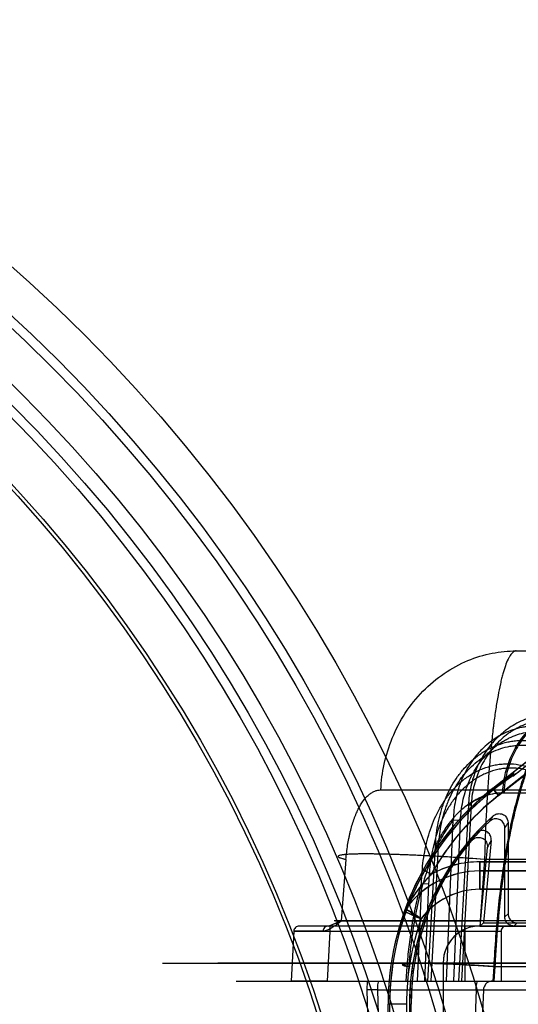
# Model space of a CAD drawing. Header units: millimetres. Extents: x 0 to 297, y 0 to 210.
# Tile 248 of 256: x 57.862 to 58.053, y 159.988 to 160.363. Entities that reach past the tile are written whole.
import ezdxf

# ---------------------------------------------------------------- set-up
doc = ezdxf.new("R2010")
doc.units = ezdxf.units.MM
doc.header["$LTSCALE"] = 16.335
doc.layers.get('0').update_dxf_attribs({"linetype": 'CONTINUOUS'})
for name, color, linetype in [('AXES_REF', 7, 'CONTINUOUS'), ('INTFCLR_1', 7, 'CONTINUOUS'), ('INTFCLR_144815', 7, 'CONTINUOUS'), ('INTFCLR_72935', 7, 'CONTINUOUS')]:
    doc.layers.add(name, color=color, linetype=linetype)

msp = doc.modelspace()

# ---------------------------------------------------------------- linework, layer by layer
at = {"color": 7, "linetype": 'Continuous'}
for centre, radius in [((57.4637306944, 154.7114647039), 6.787079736), ((57.4637306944, 154.7114647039), 6.7865), ((57.4637306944, 154.7114647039), 6.743039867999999), ((57.4637306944, 159.8200647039), 0.5985), ((57.4637306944, 159.8200647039), 0.5845), ((57.4637306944, 159.8200647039), 0.5656), ((57.4637306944, 159.8200647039), 0.56), ((57.4637306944, 159.8200647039), 0.5565), ((57.4637306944, 159.8200647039), 0.539), ((57.4637306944, 159.8200647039), 0.5376)]:
    msp.add_circle(centre, radius, dxfattribs=at)
at = {"color": 9, "linetype": 'Continuous'}
msp.add_circle((57.4637306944, 159.8200647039), 0.581, dxfattribs=at)
at = {"color": 7, "linetype": 'Continuous'}
msp.add_arc((57.4637306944, 154.7114647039), 6.72, 278.2771290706, 261.7228709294, dxfattribs=at)
at = {"layer": 'AXES_REF', "color": 9, "linetype": 'Continuous'}
msp.add_circle((57.4637306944, 154.7114647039), 6.191158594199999, dxfattribs=at)
at = {"layer": 'INTFCLR_1', "color": 9, "linetype": 'Continuous'}
for p, q in [((58.1219287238, 160.1324139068), (58.0428637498, 160.0699941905)), ((58.0450325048, 160.0672471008), (58.1167079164, 160.1238329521)), ((58.0428637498, 160.0699941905), (58.0450325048, 160.0672471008)), ((58.03792640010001, 160.0314647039), (58.03792640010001, 160.0419647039)), ((58.03792640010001, 160.0419647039), (58.1025315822, 160.0419647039)), ((58.0163310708, 160.0389166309), (58.0193842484, 160.0372054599)), ((58.1105404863, 160.0384647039), (58.03792640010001, 160.0384647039)), ((58.03792640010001, 160.0314647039), (58.1105404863, 160.0314647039))]:
    msp.add_line(p, q, dxfattribs=at)
at = {"layer": 'INTFCLR_1', "color": 6, "linetype": 'Continuous'}
for p, q in [((58.04223089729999, 160.050071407), (58.0392821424, 160.0186989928)), ((58.0407454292, 160.0474569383), (58.03792640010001, 160.0174647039)), ((58.0392821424, 160.0186989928), (58.03792640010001, 160.0174647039)), ((58.03792640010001, 160.0174647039), (58.1010224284, 160.0174647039)), ((58.0392821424, 160.0186989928), (58.1010224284, 160.0186989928)), ((58.0239264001, 160.0034647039), (58.0239264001, 159.9789647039))]:
    msp.add_line(p, q, dxfattribs=at)
for centre, radius, start, end in [((58.10792640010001, 159.9875815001), 0.1043875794, 122.0329894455, 179.9999999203), ((58.1079264, 159.9875815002), 0.1014999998, 128.2901631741, 150.7312980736), ((58.10792640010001, 159.9875815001), 0.0968624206, 137.8164171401, 179.9999999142), ((58.10792640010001, 159.9875815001), 0.09625, 139.6328292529, 180.0000000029), ((58.03792640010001, 160.0034647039), 0.014, 90.0000001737, 180.0000001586)]:
    msp.add_arc(centre, radius, start, end, dxfattribs=at)
at = {"layer": 'INTFCLR_1', "color": 9, "linetype": 'Continuous'}
for centre, radius, start, end in [((58.10792640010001, 159.9875815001), 0.105, 128.2901631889, 179.9999999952), ((58.1584776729, 159.980305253), 0.1421051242, 149.4080691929, 150.6666944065), ((58.1623649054, 159.9800853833), 0.1390331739, 149.7763642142, 151.0155784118), ((58.03792640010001, 160.0034647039), 0.0385, 89.9999999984, 118.7908895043), ((58.03792640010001, 160.0034647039), 0.035, 89.99999998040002, 144.0578067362), ((58.03792640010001, 160.0034647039), 0.028, 90.00000009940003, 143.0620214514), ((58.0124236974, 160.0219542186), 0.0035, 144.0578066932, 160.2055077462), ((59.3791521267, 163.1006277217), 3.3686633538, 246.0025546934, 246.1219482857), ((57.8193305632, 159.712505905), 0.3650104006, 57.4821425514, 58.58426542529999), ((58.10792640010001, 159.9875815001), 0.098, 160.5020242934, 180.0000000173)]:
    msp.add_arc(centre, radius, start, end, dxfattribs=at)
at = {"layer": 'INTFCLR_1', "color": 6, "linetype": 'Continuous'}
msp.add_ellipse((58.0863498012, 160.0149118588), major_axis=(-0.0434860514, 0.0550823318), ratio=0.8682237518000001, start_param=-0.1878270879, end_param=-5e-10, dxfattribs=at)
for points, knots in [([(58.0345926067, 160.0499210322), (58.035015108, 160.0504180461), (58.0360863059, 160.0512017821), (58.03796487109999, 160.0514171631), (58.03951747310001, 160.0507219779), (58.0406060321, 160.0493558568), (58.0408094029, 160.0481375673), (58.0407454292, 160.0474569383)], [0, 0, 0, 0, 0.2201813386, 0.4269995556, 0.6087637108, 0.7692531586, 1, 1, 1, 1]), ([(58.0422308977, 160.0500714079), (58.0422879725, 160.0506786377), (58.0421178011, 160.0519000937), (58.04102801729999, 160.0533330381), (58.03939808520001, 160.054012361), (58.03759575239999, 160.0537985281), (58.0365688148, 160.0530857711), (58.0361516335, 160.0526254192)], [0, 0, 0, 0, 0.2089340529, 0.4026154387, 0.5905328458, 0.7871764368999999, 1, 1, 1, 1])]:
    msp.add_open_spline(points, degree=3, knots=knots, dxfattribs=at)
at = {"layer": 'INTFCLR_1', "color": 9, "linetype": 'Continuous'}
msp.add_open_spline([(58.0193842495, 160.037205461), (58.0188886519, 160.0366903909), (58.0179046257, 160.0356366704), (58.0164662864, 160.0339962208), (58.0150597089, 160.0322799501), (58.01370120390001, 160.0304973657), (58.0124127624, 160.0286699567), (58.0110176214, 160.0265217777), (58.0101045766, 160.0249556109), (58.0095900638, 160.0240086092)], degree=3, knots=[0, 0, 0, 0, 0.130097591, 0.2623648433, 0.3970285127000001, 0.5339012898, 0.6702025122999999, 0.8038978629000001, 1, 1, 1, 1], dxfattribs=at)
at = {"layer": 'INTFCLR_144815', "color": 9, "linetype": 'Continuous'}
for p, q in [((58.0517994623, 160.1224647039), (58.27427097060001, 160.1224647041)), ((58.0001330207, 160.0693955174), (58.9906649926, 160.0693955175)), ((58.0465926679, 160.0682964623), (58.9297865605, 160.0682964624)), ((58.03351344, 160.0636064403), (58.0298078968, 159.9964647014)), ((58.03456443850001, 160.0635331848), (58.0308648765, 159.996464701)), ((58.03456443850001, 160.0635331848), (58.0333329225, 160.0636180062)), ((58.0252362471, 159.9964647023), (58.02775347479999, 160.0579617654)), ((58.02775347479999, 160.0579617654), (58.0305336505, 160.0578885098)), ((58.02801772, 159.9964647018), (58.0305336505, 160.0578885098)), ((58.0180793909, 159.996464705), (58.02092414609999, 160.0478065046)), ((58.0192802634, 159.9964647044), (58.02211964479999, 160.047733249)), ((58.0207211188, 160.0478141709), (58.02211964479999, 160.047733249)), ((57.98684705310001, 160.0428609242), (57.9850662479, 160.019454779)), ((58.0396854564, 160.0428609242), (58.037964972, 160.0194547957)), ((58.07421376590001, 160.0428609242), (58.0396854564, 160.0428609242)), ((58.01563505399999, 160.0336918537), (58.0140413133, 159.9964647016)), ((58.01563502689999, 160.0336917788), (58.0183531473, 160.0336186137)), ((58.0183531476, 160.0336186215), (58.0167616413, 159.9964647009)), ((58.1228832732, 160.0174647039), (57.9687061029, 160.0174647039)), ((57.98062323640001, 160.0174647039), (57.98062323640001, 160.0153647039)), ((58.0379649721, 160.0194547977), (57.9823623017, 160.0194173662)), ((57.9828693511, 160.019425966), (58.0379649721, 160.0194547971)), ((58.0322097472, 160.0174647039), (58.0322097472, 159.9964647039)), ((58.0379649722, 160.0194547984), (58.0379649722, 160.0174647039)), ((58.0750662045, 160.0194547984), (58.0379649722, 160.0194547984)), ((57.9669281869, 160.0154746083), (57.9659075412, 159.9964647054)), ((57.97803472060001, 160.01547461), (57.9669281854, 160.0154746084)), ((57.9669281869, 160.0154746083), (57.98062323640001, 160.015364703)), ((57.98062323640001, 160.015364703), (57.9796096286, 159.9964647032)), ((58.0462097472, 160.0153647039), (57.98062323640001, 160.0153647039)), ((58.0459796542, 160.0153647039), (58.0459796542, 159.9964647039)), ((57.9169086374, 160.0032203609), (58.2810927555, 160.0032203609)), ((57.93790703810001, 160.003403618), (58.2895641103, 160.0034036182)), ((58.0097817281, 159.9964647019), (58.0101958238, 160.0019599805)), ((58.0107597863, 160.0019599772), (58.01034598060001, 159.9964647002)), ((58.0432040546, 160.0019599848), (58.0427990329, 159.996464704)), ((58.043204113, 160.0019599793), (58.0756871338, 160.0019599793)), ((58.0433704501, 159.9964647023), (58.0437752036, 160.0019599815)), ((57.9449067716, 159.9964647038), (59.07753341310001, 159.996464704)), ((57.9948986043, 159.9964647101), (57.9948270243, 159.9930868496)), ((57.9989324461, 159.9930868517), (57.9948270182, 159.9930868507)), ((57.9948270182, 159.9930868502), (57.9953173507, 159.9754647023)), ((57.998932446, 159.9930868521), (58.1425769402, 159.9930868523)), ((57.9994235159, 159.9754647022), (57.9989324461, 159.9930868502)), ((58.0364986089, 159.9930868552), (58.0357818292, 159.9754647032)), ((58.0364986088, 159.9930868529), (58.0393858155, 159.9931446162))]:
    msp.add_line(p, q, dxfattribs=at)
at = {"layer": 'INTFCLR_144815', "color": 7, "linetype": 'Continuous'}
for p, q in [((57.9800434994, 160.0174647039), (57.98196738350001, 160.0181376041)), ((57.98196738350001, 160.0181376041), (57.9850659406, 160.0194548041)), ((57.9832338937, 160.0180405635), (57.9850659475, 160.0194547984)), ((57.9669281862, 160.0154746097), (57.98062323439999, 160.0153647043)), ((57.98062323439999, 160.0153647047), (57.9745700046, 160.0154132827)), ((57.97355611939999, 159.9964647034), (57.9659075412, 159.9964647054)), ((57.9796096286, 159.9964647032), (57.97355611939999, 159.9964647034))]:
    msp.add_line(p, q, dxfattribs=at)
at = {"layer": 'INTFCLR_144815', "color": 6, "linetype": 'Continuous'}
msp.add_line((58.0392695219, 159.9930868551), (58.0385535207, 159.9754647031), dxfattribs=at)
at = {"layer": 'INTFCLR_144815', "color": 9, "linetype": 'Continuous'}
for points, knots in [([(58.0001330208, 160.0693955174), (58.0002930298, 160.0727002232), (58.00117824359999, 160.0794592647), (58.0042527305, 160.0893951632), (58.0091969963, 160.0988738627), (58.015891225, 160.107293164), (58.0240019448, 160.1141261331), (58.0330313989, 160.1190188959), (58.0424047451, 160.1218531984), (58.0487362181, 160.1224647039), (58.0517994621, 160.1224647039)], [0, 0, 0, 0, 0.1216478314, 0.2493179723, 0.3805209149, 0.5124244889, 0.6422800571, 0.7678041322, 0.8873724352, 1, 1, 1, 1]), ([(58.0517994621, 160.1224647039), (58.0514254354, 160.1224647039), (58.05055861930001, 160.1221189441), (58.0497644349, 160.121205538), (58.0491213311, 160.1202120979), (58.0483958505, 160.1188201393), (58.0475321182, 160.1166401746), (58.0467734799, 160.1141501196), (58.0462565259, 160.1121624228), (58.04595011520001, 160.1108875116), (58.0454609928, 160.1087416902), (58.04476440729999, 160.1052340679), (58.0439283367, 160.1001703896), (58.04336309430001, 160.0960862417), (58.0429990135, 160.0931751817), (58.04274985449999, 160.0910937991), (58.0423233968, 160.0872855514), (58.0417685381, 160.081611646), (58.0412894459, 160.0757480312), (58.0409864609, 160.071480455), (58.0408200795, 160.0689519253), (58.0405768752, 160.0650555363), (58.0402554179, 160.0591120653), (58.0399176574, 160.0510560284), (58.039753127, 160.0456156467), (58.0396854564, 160.0428609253)], [0, 0, 0, 0, 0.013700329, 0.0319896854, 0.0436476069, 0.0570671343, 0.0893925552, 0.1293707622, 0.1523525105, 0.1646162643, 0.1773984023, 0.2329669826, 0.2955698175, 0.3653665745, 0.3839757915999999, 0.4030306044, 0.4421500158, 0.5243389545, 0.6118418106, 0.6576374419, 0.6810495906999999, 0.7046601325, 0.8006369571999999, 0.8990660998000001, 1, 1, 1, 1]), ([(58.0465926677, 160.0682964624), (58.0466882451, 160.0703606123), (58.0472157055, 160.0745766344), (58.0490486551, 160.0807791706), (58.0519969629, 160.0866985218), (58.0559913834, 160.0919609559), (58.0608369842, 160.0962373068), (58.0662361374, 160.0993032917), (58.0709881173, 160.1008075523), (58.0742941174, 160.1013066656), (58.0761240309, 160.1014424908), (58.0770263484, 160.1014647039), (58.0774736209, 160.1014647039)], [0, 0, 0, 0, 0.1241681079, 0.2540877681, 0.3868697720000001, 0.5193465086, 0.6486219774, 0.7725260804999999, 0.8897785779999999, 0.9457892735, 0.9731232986, 1, 1, 1, 1]), ([(58.0779900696, 160.1014647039), (58.0761577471, 160.1014647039), (58.07236297, 160.1010809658), (58.0667499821, 160.0993034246), (58.0613474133, 160.0962374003), (58.0565005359, 160.091961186), (58.05250448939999, 160.0866984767), (58.0495552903, 160.080780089), (58.0480110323, 160.07555505), (58.0474037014, 160.0718770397), (58.0472146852, 160.0700701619), (58.0471381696, 160.0690533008), (58.0471099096, 160.0685481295), (58.0470982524, 160.0682964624)], [0, 0, 0, 0, 0.1100914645, 0.2273674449, 0.3512897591, 0.4805754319, 0.6130534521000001, 0.7458289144, 0.8757367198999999, 0.9387342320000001, 0.9696026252, 0.9848628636, 1, 1, 1, 1]), ([(58.0690050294, 160.0981145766), (58.0668091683, 160.0983692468), (58.0634471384, 160.0983630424), (58.0596181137, 160.09767782), (58.0574607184, 160.0970967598), (58.05426477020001, 160.0960355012), (58.051208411, 160.0945111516), (58.0484036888, 160.0926014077), (58.04657751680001, 160.0912098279), (58.0444277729, 160.0892851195), (58.0424777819, 160.0871403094), (58.0410381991, 160.085299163), (58.0389995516, 160.0824081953), (58.0373096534, 160.0792578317), (58.0359955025, 160.0759500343), (58.0352114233, 160.0736791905), (58.03410742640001, 160.0696113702), (58.0336275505, 160.0660107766), (58.03351344, 160.063606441)], [0, 0, 0, 0, 0.1195687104, 0.1796928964, 0.2100658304, 0.2403376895, 0.3618120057, 0.3928294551, 0.4238606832, 0.485935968, 0.5486059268, 0.5803730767, 0.612299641, 0.7399176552, 0.772238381, 0.8048151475, 0.8698047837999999, 1, 1, 1, 1]), ([(58.0681510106, 160.096118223), (58.0660851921, 160.0963574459), (58.0629212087, 160.0963499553), (58.0593176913, 160.0957028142), (58.0572858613, 160.0951542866), (58.0542731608, 160.0941526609), (58.0513914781, 160.0927143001), (58.0487450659, 160.0909138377), (58.0470202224, 160.0896011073), (58.0449887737, 160.0877849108), (58.043143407, 160.0857621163), (58.0417800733, 160.084024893), (58.03984643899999, 160.0812961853), (58.0382393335, 160.0783227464), (58.0369834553, 160.0751998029), (58.0362316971, 160.0730549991), (58.0351666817, 160.069211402), (58.0346902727, 160.0658077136), (58.03456443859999, 160.0635331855)], [0, 0, 0, 0, 0.1191395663, 0.1791054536, 0.2094124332, 0.2396275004, 0.3609596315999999, 0.3919631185, 0.4229886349, 0.4850747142, 0.5477804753, 0.5795754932, 0.6115362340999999, 0.7393483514, 0.7717279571, 0.8043681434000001, 0.8694952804, 1, 1, 1, 1]), ([(58.0643879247, 160.0933321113), (58.0620887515, 160.0937554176), (58.0591244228, 160.0939224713), (58.05563363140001, 160.0935597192), (58.0533304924, 160.0931727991), (58.0505045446, 160.0924191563), (58.0477844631, 160.0913198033), (58.045686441, 160.0902425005), (58.0426227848, 160.0884292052), (58.0398180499, 160.0861553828), (58.03736297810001, 160.0835386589), (58.0357946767, 160.0816768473), (58.0333002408, 160.0781911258), (58.0313413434, 160.0743310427), (58.0300574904, 160.0708570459), (58.0292995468, 160.068475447), (58.0282527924, 160.0642192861), (58.0278325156, 160.0604668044), (58.0277534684, 160.0579617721)], [0, 0, 0, 0, 0.1211895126, 0.151636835, 0.1819146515, 0.2421699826, 0.3028393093, 0.3336065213, 0.3643565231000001, 0.4873455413, 0.5186998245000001, 0.5503572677, 0.6134640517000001, 0.7405722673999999, 0.7730161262, 0.8054479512, 0.8700775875, 1, 1, 1, 1]), ([(58.0437752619, 160.001959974), (58.0438386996, 160.0032512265), (58.0439763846, 160.0058282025), (58.0442936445, 160.0109362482), (58.0449480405, 160.0196351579), (58.0459416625, 160.029387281), (58.04704936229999, 160.0377387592), (58.0476557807, 160.0417948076), (58.0480163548, 160.0440714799), (58.0488987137, 160.0494369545), (58.0505368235, 160.0580178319), (58.0527521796, 160.0668189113), (58.0543993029, 160.072226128), (58.0554688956, 160.0754938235), (58.0573357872, 160.0806242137), (58.0601719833, 160.0869606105), (58.0629615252, 160.0914660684), (58.0643879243, 160.09333212)], [0, 0, 0, 0, 0.0409634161, 0.0817682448, 0.1621610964, 0.3173623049, 0.3922819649, 0.429081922, 0.4473061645, 0.4653182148, 0.6013741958, 0.7239826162, 0.7526347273, 0.7804673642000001, 0.8329182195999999, 0.9255775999, 1, 1, 1, 1]), ([(58.0305336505, 160.0578885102), (58.0306314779, 160.0602727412), (58.0310591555, 160.0638400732), (58.0320785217, 160.0678840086), (58.0328099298, 160.070144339), (58.0340426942, 160.0734375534), (58.0359110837, 160.0770944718), (58.03828069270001, 160.0803977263), (58.0397678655, 160.0821604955), (58.0420915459, 160.0846353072), (58.0447419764, 160.086787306), (58.0476361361, 160.0885037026), (58.0496147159, 160.0895227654), (58.0521783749, 160.0905625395), (58.0548409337, 160.0912760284), (58.05700962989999, 160.0916427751), (58.06029258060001, 160.091987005), (58.063080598, 160.0918307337), (58.0652419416, 160.091431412)], [0, 0, 0, 0, 0.1307039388, 0.1956436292, 0.228211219, 0.2607779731, 0.3882428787, 0.4514455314, 0.4831291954, 0.5144954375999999, 0.6373872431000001, 0.6680726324, 0.6987582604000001, 0.7592205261, 0.8192108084, 0.8493332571, 0.8796108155, 1, 1, 1, 1]), ([(58.0209241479, 160.0478065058), (58.0210430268, 160.0505100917), (58.02162379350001, 160.0559083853), (58.0231622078, 160.0618346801), (58.0245943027, 160.0656426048), (58.0256603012, 160.0681356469), (58.0271947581, 160.0711435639), (58.0290104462, 160.0739860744), (58.0306325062, 160.0761365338), (58.0323564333, 160.078185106), (58.0346987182, 160.0805440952), (58.0372883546, 160.0826059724), (58.0394940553, 160.0840533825), (58.0417834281, 160.0853551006), (58.0447788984, 160.0866907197), (58.0479165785, 160.0876075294), (58.0504799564, 160.0880719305), (58.05307630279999, 160.0883543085), (58.0563540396, 160.0883555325), (58.0589472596, 160.0879771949), (58.0602238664, 160.0876961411)], [0, 0, 0, 0, 0.1270359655, 0.2540180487, 0.2860764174, 0.3179689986, 0.3812600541, 0.4443491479, 0.4760170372, 0.5076518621, 0.569982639, 0.6317207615, 0.6626474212, 0.6937541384, 0.7552738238, 0.8161324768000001, 0.8466883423, 0.8774741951, 0.9386376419, 1, 1, 1, 1]), ([(58.02211964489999, 160.0477332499), (58.0222646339, 160.0503385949), (58.0228670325, 160.0555267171), (58.024375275, 160.0612175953), (58.0257608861, 160.0648658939), (58.0267869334, 160.0672480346), (58.0282567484, 160.0701195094), (58.0299903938, 160.0728322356), (58.0315353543, 160.0748831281), (58.0331734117, 160.0768346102), (58.0353955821, 160.0790801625), (58.03784898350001, 160.0810446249), (58.0399363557, 160.0824233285), (58.0420997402, 160.083661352), (58.0449266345, 160.0849336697), (58.0478874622, 160.0858076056), (58.050303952, 160.0862522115), (58.0527484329, 160.0865233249), (58.0558324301, 160.0865299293), (58.0582716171, 160.0861734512), (58.0594714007, 160.0859081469)], [0, 0, 0, 0, 0.128678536, 0.2567629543, 0.2890226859, 0.3210857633, 0.3846329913, 0.4478671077, 0.4795655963, 0.5112040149, 0.5734604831, 0.6350153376, 0.6658081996, 0.6967504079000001, 0.7578619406, 0.8182111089, 0.8484726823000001, 0.8789389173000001, 0.9394047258, 1, 1, 1, 1]), ([(58.01563502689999, 160.0336917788), (58.0157282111, 160.0366309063), (58.016061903, 160.0410434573), (58.0168942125, 160.0461341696), (58.0175179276, 160.0490238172), (58.01860427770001, 160.0533019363), (58.0203452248, 160.0581731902), (58.0227409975, 160.0627287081), (58.0243102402, 160.0652147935), (58.0260060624, 160.0675996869), (58.0278993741, 160.0698292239), (58.0299880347, 160.0718607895), (58.0321942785, 160.073737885), (58.0345810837, 160.0753794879), (58.03712277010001, 160.0767362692), (58.03974886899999, 160.0778884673), (58.0424991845, 160.0787240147), (58.0453173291, 160.0792099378), (58.0481685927, 160.0794584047), (58.0517663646, 160.0793135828), (58.0545829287, 160.0787138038), (58.055959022, 160.0783005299)], [0, 0, 0, 0, 0.1263176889, 0.1896567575, 0.2214533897, 0.2532710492, 0.3792700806, 0.4423517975, 0.4740328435, 0.5054936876, 0.5680123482, 0.5993182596, 0.6305764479, 0.6923759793, 0.7232559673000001, 0.7542350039, 0.8154680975, 0.8460950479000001, 0.8769616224, 0.9382797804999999, 1, 1, 1, 1]), ([(58.0567114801, 160.0767004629), (58.05542000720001, 160.0770930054), (58.05277309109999, 160.0776614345), (58.0493896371, 160.0777944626), (58.0467063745, 160.0775539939), (58.0440497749, 160.0770862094), (58.0414557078, 160.0762854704), (58.0389779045, 160.0751829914), (58.0365746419, 160.0738831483), (58.0343155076, 160.0723128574), (58.0322273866, 160.0705155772), (58.0302437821, 160.0685689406), (58.0284444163, 160.0664317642), (58.0268293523, 160.0641455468), (58.02532994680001, 160.0617572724), (58.02303103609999, 160.0573687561), (58.02134922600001, 160.0526758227), (58.0202872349, 160.0485463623), (58.0196699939, 160.045745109), (58.0188299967, 160.0407890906), (58.0184810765, 160.0364886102), (58.0183531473, 160.0336186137)], [0, 0, 0, 0, 0.0605759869, 0.1208195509, 0.1511838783, 0.1813429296, 0.2417568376, 0.2723830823, 0.3029546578, 0.364270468, 0.395354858, 0.4265274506, 0.488916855, 0.5203769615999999, 0.5521029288, 0.6154045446, 0.7423768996, 0.7745526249, 0.8067629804, 0.8710742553, 1, 1, 1, 1]), ([(58.0559590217, 160.0783005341), (58.0551356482, 160.0761351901), (58.0539497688, 160.072655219), (58.0527096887, 160.0684555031), (58.051974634, 160.0657686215), (58.0508547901, 160.0614551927), (58.0496318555, 160.0560481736), (58.0484435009, 160.0499024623), (58.0475991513, 160.0450489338), (58.04684155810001, 160.0402221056), (58.0458649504, 160.0332462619), (58.0448223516, 160.0242625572), (58.0438515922, 160.013219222), (58.0433902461, 160.0057471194), (58.0432040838, 160.001959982)], [0, 0, 0, 0, 0.0894776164, 0.1418886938, 0.1691245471, 0.1970664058, 0.3140128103, 0.3831519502, 0.4388267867, 0.5042844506, 0.5718586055, 0.7108822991, 0.8535472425, 1, 1, 1, 1]), ([(57.98684705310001, 160.0428609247), (57.9869171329, 160.0437805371), (57.98709018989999, 160.0455981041), (57.98745050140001, 160.0482853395), (57.9878335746, 160.0504773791), (57.9881888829, 160.0521892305), (57.9885678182, 160.0538305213), (57.9890907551, 160.0557929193), (57.9896948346, 160.0576799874), (57.99022087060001, 160.0591121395), (57.99075575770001, 160.0604446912), (57.99146117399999, 160.0619927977), (57.9923858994, 160.0636869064), (57.9932208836, 160.0649557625), (57.9939199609, 160.0658605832), (57.9946028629, 160.0666542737), (57.9954804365, 160.0675143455), (57.9965974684, 160.0683459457), (57.997751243, 160.0689483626), (57.9989342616, 160.0693140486), (57.9997379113, 160.0693952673), (58.0001330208, 160.0693955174)], [0, 0, 0, 0, 0.087124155, 0.1724252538, 0.2560652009, 0.2972715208, 0.3375721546, 0.4151792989, 0.489048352, 0.5246540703, 0.5592870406, 0.6246774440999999, 0.6852338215, 0.7414472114, 0.7679462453, 0.793200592, 0.8403227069, 0.8837036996, 0.9242949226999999, 0.9626755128, 1, 1, 1, 1]), ([(58.020924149, 160.0478065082), (58.0216737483, 160.0493576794), (58.0232707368, 160.0523694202), (58.0253618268, 160.0555608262), (58.0268668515, 160.0575330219), (58.0275523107, 160.0583786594), (58.0283072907, 160.0592610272), (58.0297923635, 160.0608913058), (58.0321908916, 160.0631215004), (58.0350416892, 160.0650753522), (58.03710918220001, 160.066142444), (58.0382958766, 160.0666617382), (58.0400677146, 160.0673479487), (58.04281926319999, 160.0680839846), (58.04533734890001, 160.0682964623), (58.0465926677, 160.0682964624)], [0, 0, 0, 0, 0.1489683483, 0.2944108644, 0.3292432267, 0.3634630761, 0.3885221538, 0.4296476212, 0.5541283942, 0.6707652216, 0.727181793, 0.7550842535, 0.7827361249, 0.8914540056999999, 1, 1, 1, 1]), ([(58.0470982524, 160.0682964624), (58.0458986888, 160.0682958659), (58.0435003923, 160.0681033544), (58.0399809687, 160.0672048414), (58.0366086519, 160.0657120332), (58.0345175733, 160.0643610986), (58.0335134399, 160.0636064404)], [0, 0, 0, 0, 0.2462311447, 0.4912230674, 0.7421633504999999, 1, 1, 1, 1]), ([(58.02775344, 160.0579618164), (58.0266322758, 160.0565737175), (58.0249117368, 160.0541249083), (58.0230978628, 160.0509999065), (58.0219563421, 160.0488109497), (58.02022489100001, 160.04524139), (58.0178815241, 160.0394035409), (58.0161319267, 160.033631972), (58.0151960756, 160.0300350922), (58.01481617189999, 160.0285182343), (58.0141783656, 160.025818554), (58.0130160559, 160.0202641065), (58.0119744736, 160.0137570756), (58.0112935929, 160.0079467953), (58.0109660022, 160.0045397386), (58.0108246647, 160.002821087), (58.0107597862, 160.0019599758)], [0, 0, 0, 0, 0.090281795, 0.150978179, 0.1827391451, 0.2151716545, 0.3516918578, 0.5004393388, 0.5199902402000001, 0.5397442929, 0.5795570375, 0.6603392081, 0.82682356, 0.9127508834, 0.9563068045, 1, 1, 1, 1]), ([(58.0396854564, 160.0428609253), (58.0357368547, 160.0431508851), (58.0297383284, 160.0435585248), (58.02169365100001, 160.044032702), (58.0156111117, 160.0443503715), (58.00969616, 160.0446132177), (58.0041046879, 160.0448123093), (57.9989899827, 160.0449358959), (57.9944986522, 160.0449867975), (57.9907335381, 160.0449439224), (57.9875690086, 160.0448554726), (57.98537424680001, 160.0445938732), (57.9841707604, 160.0443978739), (57.9837297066, 160.0440210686), (57.9841611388, 160.0436466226), (57.984738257, 160.0434376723), (57.9856978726, 160.0431270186), (57.9864297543, 160.0429555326), (57.98684705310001, 160.0428609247)], [0, 0, 0, 0, 0.2000965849, 0.3038515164, 0.4072750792, 0.5079203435, 0.6030772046, 0.6900487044, 0.766447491, 0.8301803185, 0.880007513, 0.92734617, 0.9391945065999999, 0.9446130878, 0.9504010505, 0.9616378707, 0.97837483, 1, 1, 1, 1]), ([(58.0396854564, 160.0428609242), (58.0353059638, 160.0431825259), (58.0267924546, 160.0437557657), (58.0163715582, 160.0443241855), (58.0085778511, 160.0446566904), (58.0033375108, 160.0448334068), (57.9986095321, 160.044942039), (57.99445948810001, 160.0449824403), (57.9909492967, 160.0449530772), (57.9881166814, 160.0448607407), (57.9860282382, 160.0447004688), (57.9847148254, 160.0445185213), (57.9840975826, 160.0443066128), (57.9838275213, 160.0441488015), (57.9838524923, 160.0438792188), (57.9841266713, 160.0437062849), (57.9845265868, 160.0435076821), (57.98545589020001, 160.0431926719), (57.98625178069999, 160.0429958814), (57.98684705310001, 160.0428609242)], [0, 0, 0, 0, 0.2218676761, 0.4311033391, 0.5272738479, 0.6159967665, 0.6960112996, 0.7662235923, 0.8256374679, 0.8734719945, 0.9090838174, 0.9321528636, 0.9390382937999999, 0.943173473, 0.9461226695, 0.9508441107, 0.9584508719, 0.9691608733, 1, 1, 1, 1]), ([(58.0101958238, 160.0019599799), (58.0103863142, 160.0044873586), (58.01086350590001, 160.0094769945), (58.011876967, 160.0168436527), (58.0129707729, 160.0228294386), (58.01399725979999, 160.027474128), (58.0147958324, 160.0306921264), (58.0153620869, 160.0327480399), (58.015634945, 160.0336915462)], [0, 0, 0, 0, 0.235788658, 0.4661480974, 0.691585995, 0.8016394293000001, 0.9086289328, 1, 1, 1, 1]), ([(57.96897743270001, 160.0174647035), (57.9687286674, 160.0174647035), (57.9682055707, 160.0173660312), (57.9675252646, 160.0169250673), (57.9670631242, 160.0162533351), (57.9669411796, 160.0157283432), (57.9669281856, 160.0154746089)], [0, 0, 0, 0, 0.238267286, 0.4963132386, 0.7566549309, 1, 1, 1, 1]), ([(57.9800433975, 160.0174647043), (57.9797993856, 160.0174647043), (57.9792847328, 160.0173653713), (57.9786176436, 160.0169227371), (57.9781662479, 160.0162512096), (57.9780474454, 160.0157280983), (57.97803472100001, 160.0154746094)], [0, 0, 0, 0, 0.2360867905, 0.4931181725, 0.7544352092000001, 1, 1, 1, 1]), ([(58.0480451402, 160.0174647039), (58.04772339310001, 160.0174647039), (58.047067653, 160.0173039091), (58.0462267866, 160.0165747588), (58.0459796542, 160.0157966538), (58.0459796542, 160.0153647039)], [0, 0, 0, 0, 0.2986258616, 0.5990907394, 1, 1, 1, 1]), ([(58.0432040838, 160.001959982), (58.0426046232, 160.0020040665), (58.0413920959, 160.0020915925), (58.0389221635, 160.0022631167), (58.0357701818, 160.0024685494), (58.0319528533, 160.002693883), (58.0281493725, 160.0028929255), (58.0244492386, 160.0030575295), (58.0209572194, 160.00318254), (58.0177457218, 160.0032591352), (58.014980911, 160.0032936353), (58.01250815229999, 160.0032594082), (58.0107082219, 160.0032211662), (58.0070183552, 160.0028412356), (58.0095351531, 160.0021093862), (58.0101958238, 160.0019599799)], [0, 0, 0, 0, 0.0487017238, 0.0984990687, 0.2006048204, 0.3046293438, 0.4083219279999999, 0.5092253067, 0.6046175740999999, 0.6917900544, 0.7683454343, 0.8321822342, 0.8820576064, 0.9451182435, 1, 1, 1, 1]), ([(58.0107597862, 160.0019599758), (58.010498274, 160.0020191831), (58.0100360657, 160.0021254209), (58.0094453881, 160.0023234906), (58.0090600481, 160.0024467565), (58.0087160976, 160.0028176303), (58.0100409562, 160.0031324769), (58.0110908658, 160.0031712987), (58.0132115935, 160.0032766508), (58.0155126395, 160.0032855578), (58.0183379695, 160.0032600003), (58.021529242, 160.0031805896), (58.0250266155, 160.0030566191), (58.0287240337, 160.0028919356), (58.03252699, 160.0026931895), (58.0375564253, 160.0023964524), (58.0413066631, 160.0021413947), (58.0437752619, 160.001959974)], [0, 0, 0, 0, 0.0216891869, 0.0384882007, 0.0497822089, 0.0556104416, 0.0722442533, 0.1195311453, 0.1693476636, 0.2330897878, 0.3095170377, 0.3965332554, 0.4917474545, 0.5924582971, 0.6959512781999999, 0.7997757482, 1, 1, 1, 1]), ([(57.9993667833, 159.9964647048), (57.99920405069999, 159.9964647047), (57.998964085, 159.9957938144), (57.99889279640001, 159.9947736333), (57.9988924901, 159.9937169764), (57.9989324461, 159.9930868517)], [0, 0, 0, 0, 0.1400751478, 0.456519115, 1, 1, 1, 1]), ([(58.0364986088, 159.9930868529), (58.03649999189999, 159.9932944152), (58.0365132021, 159.9939106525), (58.03660278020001, 159.9949577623), (58.03673626, 159.9957916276), (58.0370057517, 159.9964647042), (58.0371660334, 159.9964647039)], [0, 0, 0, 0, 0.1771615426, 0.5299950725, 0.8631970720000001, 1, 1, 1, 1]), ([(58.0427078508, 159.9964647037), (58.04206583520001, 159.9964647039), (58.0409339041, 159.9961258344), (58.0396576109, 159.9948672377), (58.0392918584, 159.9937376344), (58.0392695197, 159.9930868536)], [0, 0, 0, 0, 0.3656769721, 0.6291122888, 1, 1, 1, 1])]:
    msp.add_open_spline(points, degree=3, knots=knots, dxfattribs=at)
at = {"layer": 'INTFCLR_144815', "color": 7, "linetype": 'Continuous'}
for points, knots in [([(57.9850659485, 160.0194547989), (57.9844579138, 160.0189801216), (57.9832790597, 160.0180547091), (57.9815290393, 160.0167965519), (57.9800589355, 160.0159592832), (57.9788893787, 160.0155569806), (57.9783132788, 160.0154746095), (57.97803472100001, 160.0154746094)], [0, 0, 0, 0, 0.2824307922, 0.5485696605, 0.78925854, 0.8980094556, 1, 1, 1, 1]), ([(57.9800433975, 160.0174647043), (57.9803155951, 160.0174647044), (57.9809652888, 160.0176913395), (57.9820371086, 160.01816686), (57.9834364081, 160.0188001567), (57.9844858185, 160.0192315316), (57.9850659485, 160.0194547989)], [0, 0, 0, 0, 0.1508773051, 0.370722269, 0.655445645, 1, 1, 1, 1])]:
    msp.add_open_spline(points, degree=3, knots=knots, dxfattribs=at)
at = {"layer": 'INTFCLR_72935', "color": 9, "linetype": 'Continuous'}
for p, q in [((58.0427243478, 160.0699936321), (58.1220656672, 160.1328498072)), ((58.1168164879, 160.1242260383), (58.0448977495, 160.0672502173)), ((58.0427243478, 160.0699936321), (58.0448977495, 160.0672502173)), ((58.03792640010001, 160.0419647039), (58.03792640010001, 160.0314647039)), ((58.1025315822, 160.0419647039), (58.03792640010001, 160.0419647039)), ((58.0192955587, 160.0371565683), (58.0162393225, 160.0388622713)), ((58.03792640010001, 160.0384647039), (58.1111750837, 160.0384647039)), ((58.0983654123, 160.0314647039), (58.03792640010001, 160.0314647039)), ((58.0154731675, 160.0201934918), (58.009503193, 160.0238882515)), ((58.0474211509, 160.020911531), (58.0486554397, 160.0221458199)), ((58.05210226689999, 160.0186989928), (58.050867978, 160.0174647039)), ((58.0029264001, 159.9789647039), (58.0029264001, 159.9876911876)), ((58.0099264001, 159.9876911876), (58.0029264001, 159.9876911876)), ((58.0099264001, 159.9876911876), (58.0099264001, 159.9789647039)), ((58.0110639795, 159.9876911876), (58.0116764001, 159.9876911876))]:
    msp.add_line(p, q, dxfattribs=at)
at = {"layer": 'INTFCLR_72935', "color": 6, "linetype": 'Continuous'}
for p, q in [((58.1238127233, 160.132659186), (58.0504890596, 160.0745703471)), ((58.0503374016, 160.0752435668), (58.0431046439, 160.0695135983)), ((58.0507207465, 160.076328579), (58.05033740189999, 160.0752435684)), ((58.0504890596, 160.0745703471), (58.0503374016, 160.0752435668)), ((58.0507207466, 160.076328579), (58.05048906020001, 160.0745703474)), ((58.04865543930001, 160.0569042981), (58.04865543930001, 160.0221458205)), ((58.0474211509, 160.020911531), (58.0474211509, 160.0549227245)), ((58.11207006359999, 160.017464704), (58.03792640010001, 160.0174647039)), ((58.0521022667, 160.0186989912), (58.102322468, 160.0186989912)), ((58.0239264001, 160.0034647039), (58.0239264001, 159.9789647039)), ((58.0035388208, 159.9789647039), (58.0035388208, 159.9876911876)), ((58.0110639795, 159.9876911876), (58.0110639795, 159.9789647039)), ((58.0116764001, 159.9789647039), (58.0116764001, 159.9876911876))]:
    msp.add_line(p, q, dxfattribs=at)
at = {"layer": 'INTFCLR_72935', "color": 9, "linetype": 'Continuous'}
for centre, radius, start, end in [((58.10792640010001, 159.9876911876), 0.1050000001, 128.3871445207, 180.0000000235), ((58.10792640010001, 159.9876911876), 0.1015, 128.3871445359, 150.8338633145), ((58.1619920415, 159.9823324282), 0.1419283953, 147.1110039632, 148.0875275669), ((58.1656615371, 159.9826479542), 0.138580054, 147.59929618, 148.5645228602), ((58.03792640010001, 160.0034647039), 0.0385, 90.00000001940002, 118.94160473), ((58.03792640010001, 160.0034647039), 0.035, 90.00000001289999, 144.3007957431), ((58.03792640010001, 160.0034647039), 0.028, 90.00000001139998, 143.3120357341), ((58.0123455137, 160.0218458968), 0.0035, 144.300795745, 160.3362464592), ((59.3722375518, 163.1083098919), 3.3730212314, 246.1624730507, 246.2817077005), ((58.10792640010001, 159.9876911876), 0.098, 160.6306711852, 180.000000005)]:
    msp.add_arc(centre, radius, start, end, dxfattribs=at)
at = {"layer": 'INTFCLR_72935', "color": 6, "linetype": 'Continuous'}
for centre, radius, start, end in [((58.10792640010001, 159.9876911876), 0.1043875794, 128.3871439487, 179.9999995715), ((58.10792640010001, 159.9876911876), 0.0968624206, 132.2403996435, 179.9999995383), ((58.10792640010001, 159.9876911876), 0.09625, 133.6290549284, 179.9999999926), ((58.03792640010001, 160.0034647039), 0.014, 90.0000000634, 180.0000000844)]:
    msp.add_arc(centre, radius, start, end, dxfattribs=at)
at = {"layer": 'INTFCLR_72935', "color": 7, "linetype": 'Continuous'}
msp.add_arc((58.0588726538, 159.9972219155), 0.0561109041, 145.6661239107, 151.6248195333, dxfattribs=at)
at = {"layer": 'INTFCLR_72935', "color": 6, "linetype": 'Continuous'}
for points, knots in [([(58.0428113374, 160.0594014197), (58.0432552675, 160.0598045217), (58.0443296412, 160.0603986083), (58.0461251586, 160.0604069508), (58.0480080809, 160.0594016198), (58.04865543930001, 160.0578334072), (58.04865543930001, 160.0569042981)], [0, 0, 0, 0, 0.2260014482, 0.4416791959, 0.6498217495, 1, 1, 1, 1]), ([(58.0474211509, 160.0549227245), (58.0474211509, 160.0555534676), (58.0470966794, 160.0568041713), (58.0457495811, 160.0581058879), (58.04367537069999, 160.0586259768), (58.0421657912, 160.0579792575), (58.0415151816, 160.0573590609)], [0, 0, 0, 0, 0.2348590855, 0.4546482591, 0.6653093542, 1, 1, 1, 1]), ([(58.04865543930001, 160.0221458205), (58.04865543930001, 160.0215457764), (58.0489737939, 160.0203287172), (58.05029741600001, 160.01901235), (58.051508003, 160.0186989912), (58.0521022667, 160.0186989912)], [0, 0, 0, 0, 0.3358896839, 0.6673460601, 1, 1, 1, 1]), ([(58.050867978, 160.0174647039), (58.0502679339, 160.0174647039), (58.0490508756, 160.0177830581), (58.04773450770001, 160.0191066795), (58.0474211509, 160.0203172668), (58.0474211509, 160.020911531)], [0, 0, 0, 0, 0.3358897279, 0.6673457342, 1, 1, 1, 1])]:
    msp.add_open_spline(points, degree=3, knots=knots, dxfattribs=at)
at = {"layer": 'INTFCLR_72935', "color": 7, "linetype": 'Continuous'}
for points, knots in [([(58.01929555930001, 160.0371565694), (58.0187973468, 160.0366366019), (58.0178098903, 160.0355744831), (58.0163693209, 160.0339233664), (58.0149643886, 160.0322000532), (58.0136069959, 160.030409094), (58.0123176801, 160.0285694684), (58.0109242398, 160.0264091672), (58.0100141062, 160.0248360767), (58.009503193, 160.0238882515)], [0, 0, 0, 0, 0.1306187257, 0.2629986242, 0.3973825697, 0.5338310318, 0.670518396, 0.8047524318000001, 1, 1, 1, 1]), ([(58.0192955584, 160.0371565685), (58.0189231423, 160.0367702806), (58.0182209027, 160.0360181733), (58.0169720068, 160.034625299), (58.0156690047, 160.0330806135), (58.014100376, 160.0310832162), (58.0131087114, 160.0297043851), (58.0125381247, 160.0288693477)], [0, 0, 0, 0, 0.1503761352, 0.2883344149, 0.5242692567, 0.7165631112, 1, 1, 1, 1])]:
    msp.add_open_spline(points, degree=3, knots=knots, dxfattribs=at)

doc.saveas('drawing.dxf')
